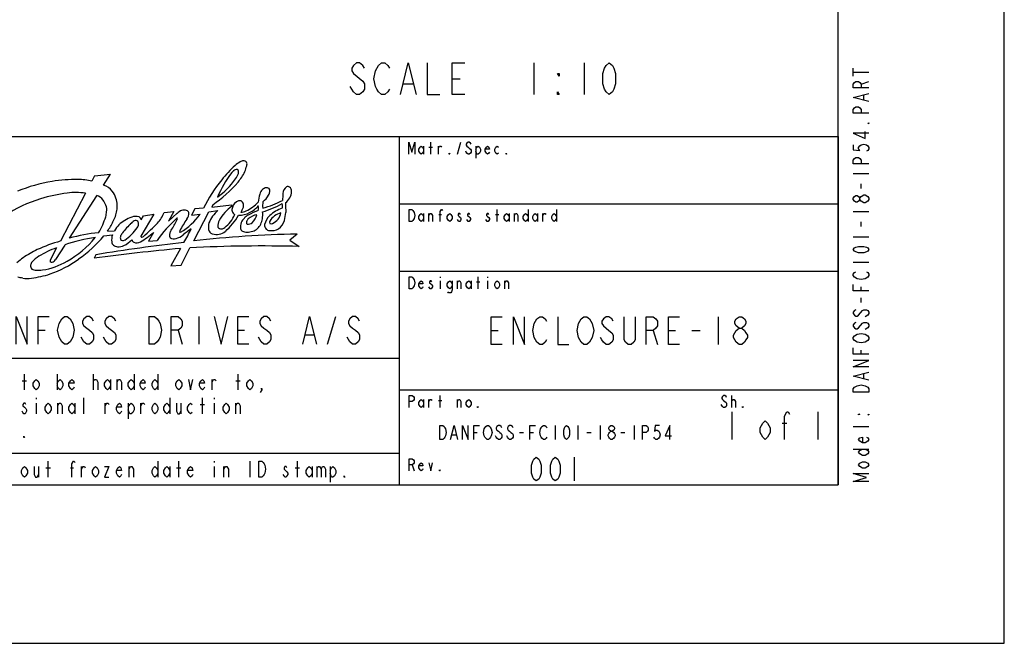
# Model space of a CAD drawing. Header units: inches. Extents: x 0 to 117, y 0 to 83.
# Tile 26 of 74: x 92 to 117, y 0 to 16. Entities that reach past the tile are written whole.
import ezdxf

# ---------------------------------------------------------------- set-up
doc = ezdxf.new("R2010")
doc.units = ezdxf.units.IN
doc.header["$LTSCALE"] = 6.431102
doc.header["$MEASUREMENT"] = 0
doc.layers.get('0').update_dxf_attribs({"linetype": 'CONTINUOUS'})

# ---------------------------------------------------------------- blocks, each defined once
blk = doc.blocks.new('SYMBOL_0_BL0', base_point=(94.026, 8.371))
at = {"color": 7, "linetype": 'CONTINUOUS'}
for p, q in [((102.481, 12.358), (102.481, 12.161)), ((102.613, 12.333), (102.702, 12.333)), ((102.658, 12.161), (102.658, 12.456)), ((102.85, 12.161), (102.85, 12.358)), ((103.322, 12.161), (103.411, 12.456)), ((103.78, 12.358), (103.78, 12.062)), ((94.29, 11.618), (94.227, 11.492)), ((94.29, 11.618), (94.693, 11.662)), ((94.521, 11.391), (94.693, 11.662)), ((94.065, 11.19), (93.443, 9.996)), ((94.344, 11.128), (93.664, 10.07)), ((96.786, 10.805), (96.704, 10.647)), ((97.007, 10.816), (96.786, 10.805)), ((97.236, 10.904), (97.212, 10.845)), ((97.212, 10.845), (97.703, 10.901)), ((97.703, 10.901), (97.709, 10.865)), ((104.311, 10.487), (104.311, 10.783)), ((105.079, 10.783), (105.079, 10.487)), ((105.788, 10.783), (105.788, 10.487)), ((95.766, 10.667), (95.449, 10.121)), ((95.454, 10.525), (95.512, 10.628)), ((95.512, 10.628), (95.766, 10.667)), ((96.028, 10.711), (96.266, 10.732)), ((96.266, 10.732), (96.132, 10.497)), ((96.132, 10.497), (96.35, 10.69)), ((96.704, 10.647), (96.923, 10.668)), ((96.763, 10.007), (97.141, 10.724)), ((97.141, 10.724), (97.361, 10.757)), ((102.481, 10.684), (102.481, 10.487)), ((102.613, 10.487), (102.613, 10.684)), ((102.864, 10.66), (102.923, 10.66)), ((104.267, 10.66), (104.356, 10.66)), ((104.606, 10.684), (104.606, 10.487)), ((104.739, 10.487), (104.739, 10.684)), ((105.315, 10.684), (105.315, 10.487)), ((105.448, 10.487), (105.448, 10.684)), ((94.529, 10.133), (94.74, 10.153)), ((94.614, 10.246), (94.794, 10.256)), ((95.759, 10.215), (95.638, 9.994)), ((99.333, 10.175), (99.149, 10.02)), ((93.346, 9.83), (93.197, 9.545)), ((93.551, 9.902), (93.324, 9.541)), ((95.638, 9.994), (95.849, 10.014)), ((96.431, 9.815), (96.189, 9.387)), ((96.448, 9.399), (96.663, 9.831)), ((99.149, 10.02), (99.388, 9.866)), ((94.329, 9.661), (94.287, 9.571)), ((96.189, 9.387), (96.448, 9.399)), ((102.894, 9.11), (102.894, 9.085)), ((103.839, 8.814), (103.839, 9.11)), ((104.075, 9.11), (104.075, 9.085)), ((102.894, 9.011), (102.894, 8.814)), ((103.322, 8.814), (103.322, 9.011)), ((103.662, 9.011), (103.662, 8.814)), ((103.794, 8.986), (103.883, 8.986)), ((104.075, 9.011), (104.075, 8.814)), ((104.503, 8.814), (104.503, 9.011)), ((96.89, 8.125), (96.89, 7.436)), ((100.094, 7.436), (100.3, 8.125)), ((92.894, 7.781), (93.066, 7.781)), ((96.373, 7.781), (96.477, 7.436)), ((97.855, 7.781), (98.027, 7.781)), ((99.543, 7.666), (99.749, 7.666)), ((102.894, 5.861), (102.894, 6.157)), ((110.153, 5.861), (110.153, 6.157)), ((102.481, 6.058), (102.481, 5.861)), ((102.613, 5.861), (102.613, 6.058)), ((102.85, 6.034), (102.938, 6.034)), ((103.322, 5.861), (103.322, 6.058)), ((102.2, 4.434), (102.244, 4.287))]:
    blk.add_line(p, q, dxfattribs=at)
for points in [[(102.111, 12.161), (102.111, 12.456), (102.185, 12.21), (102.259, 12.456), (102.259, 12.161)], [(102.481, 12.235), (102.451, 12.185), (102.421, 12.161), (102.392, 12.185), (102.362, 12.235), (102.362, 12.284), (102.392, 12.333), (102.421, 12.358), (102.451, 12.333), (102.481, 12.284)], [(102.85, 12.308), (102.879, 12.358), (102.909, 12.358), (102.923, 12.333)], [(103.662, 12.407), (103.647, 12.431), (103.617, 12.456), (103.588, 12.456), (103.558, 12.431), (103.544, 12.407), (103.544, 12.382), (103.558, 12.358), (103.588, 12.333), (103.617, 12.308), (103.647, 12.284), (103.662, 12.259), (103.662, 12.21), (103.647, 12.185), (103.617, 12.161), (103.588, 12.161), (103.558, 12.185), (103.544, 12.21), (103.529, 12.235)], [(103.78, 12.284), (103.809, 12.333), (103.839, 12.358), (103.868, 12.333), (103.898, 12.284), (103.898, 12.235), (103.868, 12.185), (103.839, 12.161), (103.809, 12.161), (103.78, 12.235)], [(104.119, 12.21), (104.105, 12.185), (104.075, 12.161), (104.045, 12.185), (104.016, 12.235), (104.016, 12.284), (104.045, 12.333), (104.075, 12.358), (104.105, 12.333), (104.119, 12.284), (104.016, 12.284)], [(104.341, 12.185), (104.311, 12.161), (104.282, 12.185), (104.252, 12.235), (104.252, 12.284), (104.282, 12.333), (104.311, 12.358), (104.341, 12.333)], [(103.13, 12.161), (103.115, 12.161), (103.115, 12.185), (103.13, 12.161)], [(104.547, 12.161), (104.533, 12.161), (104.533, 12.185), (104.547, 12.161)], [(102.126, 10.783), (102.185, 10.783), (102.215, 10.758), (102.23, 10.734), (102.244, 10.709), (102.259, 10.635), (102.244, 10.561), (102.23, 10.537), (102.215, 10.512), (102.185, 10.487), (102.126, 10.487), (102.126, 10.783)], [(102.894, 10.487), (102.894, 10.734), (102.923, 10.783), (102.938, 10.783), (102.953, 10.758)], [(102.481, 10.561), (102.451, 10.512), (102.421, 10.487), (102.392, 10.512), (102.362, 10.561), (102.362, 10.61), (102.392, 10.66), (102.421, 10.684), (102.451, 10.66), (102.481, 10.61)], [(102.613, 10.635), (102.643, 10.684), (102.672, 10.684), (102.702, 10.635), (102.702, 10.487)], [(103.189, 10.561), (103.16, 10.512), (103.13, 10.487), (103.101, 10.512), (103.071, 10.561), (103.071, 10.61), (103.101, 10.66), (103.13, 10.684), (103.16, 10.66), (103.189, 10.61), (103.189, 10.561)], [(103.396, 10.66), (103.381, 10.684), (103.352, 10.684), (103.337, 10.66), (103.337, 10.635), (103.366, 10.61), (103.396, 10.586), (103.411, 10.561), (103.411, 10.537), (103.396, 10.512), (103.381, 10.487), (103.352, 10.487), (103.337, 10.512), (103.322, 10.537)], [(103.632, 10.66), (103.617, 10.684), (103.588, 10.684), (103.573, 10.66), (103.573, 10.635), (103.603, 10.61), (103.632, 10.586), (103.647, 10.561), (103.647, 10.537), (103.632, 10.512), (103.617, 10.487), (103.588, 10.487), (103.573, 10.512), (103.558, 10.537)], [(104.105, 10.66), (104.09, 10.684), (104.06, 10.684), (104.045, 10.66), (104.045, 10.635), (104.075, 10.61), (104.105, 10.586), (104.119, 10.561), (104.119, 10.537), (104.105, 10.512), (104.09, 10.487), (104.06, 10.487), (104.045, 10.512), (104.031, 10.537)], [(104.606, 10.561), (104.577, 10.512), (104.547, 10.487), (104.518, 10.512), (104.488, 10.561), (104.488, 10.61), (104.518, 10.66), (104.547, 10.684), (104.577, 10.66), (104.606, 10.61)], [(104.739, 10.635), (104.769, 10.684), (104.798, 10.684), (104.828, 10.635), (104.828, 10.487)], [(105.079, 10.561), (105.049, 10.512), (105.02, 10.487), (104.99, 10.512), (104.961, 10.561), (104.961, 10.61), (104.99, 10.66), (105.02, 10.684), (105.049, 10.66), (105.079, 10.61)], [(105.315, 10.561), (105.286, 10.512), (105.256, 10.487), (105.227, 10.512), (105.197, 10.561), (105.197, 10.61), (105.227, 10.66), (105.256, 10.684), (105.286, 10.66), (105.315, 10.61)], [(105.448, 10.635), (105.478, 10.684), (105.507, 10.684), (105.522, 10.66)], [(105.788, 10.561), (105.758, 10.512), (105.729, 10.487), (105.699, 10.512), (105.669, 10.561), (105.669, 10.61), (105.699, 10.66), (105.729, 10.684), (105.758, 10.66), (105.788, 10.61)], [(102.126, 9.11), (102.185, 9.11), (102.215, 9.085), (102.23, 9.06), (102.244, 9.036), (102.259, 8.962), (102.244, 8.888), (102.23, 8.863), (102.215, 8.839), (102.185, 8.814), (102.126, 8.814), (102.126, 9.11)], [(102.466, 8.863), (102.451, 8.839), (102.421, 8.814), (102.392, 8.839), (102.362, 8.888), (102.362, 8.937), (102.392, 8.986), (102.421, 9.011), (102.451, 8.986), (102.466, 8.937), (102.362, 8.937)], [(102.687, 8.986), (102.672, 9.011), (102.643, 9.011), (102.628, 8.986), (102.628, 8.962), (102.658, 8.937), (102.687, 8.913), (102.702, 8.888), (102.702, 8.863), (102.687, 8.839), (102.672, 8.814), (102.643, 8.814), (102.628, 8.839), (102.613, 8.863)], [(103.189, 8.888), (103.16, 8.839), (103.13, 8.814), (103.101, 8.839), (103.071, 8.888), (103.071, 8.937), (103.101, 8.986), (103.13, 9.011), (103.16, 8.986), (103.189, 8.937)], [(103.189, 9.011), (103.189, 8.79), (103.174, 8.74), (103.16, 8.716), (103.101, 8.716), (103.086, 8.74)], [(103.322, 8.962), (103.352, 9.011), (103.381, 9.011), (103.411, 8.962), (103.411, 8.814)], [(103.662, 8.888), (103.632, 8.839), (103.603, 8.814), (103.573, 8.839), (103.544, 8.888), (103.544, 8.937), (103.573, 8.986), (103.603, 9.011), (103.632, 8.986), (103.662, 8.937)], [(104.37, 8.888), (104.341, 8.839), (104.311, 8.814), (104.282, 8.839), (104.252, 8.888), (104.252, 8.937), (104.282, 8.986), (104.311, 9.011), (104.341, 8.986), (104.37, 8.937), (104.37, 8.888)], [(104.503, 8.962), (104.533, 9.011), (104.562, 9.011), (104.592, 8.962), (104.592, 8.814)], [(92.343, 7.436), (92.343, 8.125), (92.618, 7.436), (92.618, 8.125)], [(92.894, 7.436), (92.894, 8.125), (93.169, 8.125)], [(93.721, 7.551), (93.686, 7.494), (93.617, 7.436), (93.548, 7.436), (93.48, 7.494), (93.445, 7.551), (93.411, 7.609), (93.376, 7.781), (93.411, 7.953), (93.445, 8.01), (93.48, 8.068), (93.548, 8.125), (93.617, 8.125), (93.686, 8.068), (93.721, 8.01), (93.755, 7.953), (93.79, 7.781), (93.755, 7.609), (93.721, 7.551)], [(94.272, 8.01), (94.237, 8.068), (94.169, 8.125), (94.1, 8.125), (94.031, 8.068), (93.996, 8.01), (93.996, 7.953), (94.031, 7.896), (94.1, 7.838), (94.169, 7.781), (94.237, 7.723), (94.272, 7.666), (94.272, 7.551), (94.237, 7.494), (94.169, 7.436), (94.1, 7.436), (94.031, 7.494), (93.996, 7.551), (93.962, 7.609)], [(94.823, 8.01), (94.789, 8.068), (94.72, 8.125), (94.651, 8.125), (94.582, 8.068), (94.547, 8.01), (94.547, 7.953), (94.582, 7.896), (94.651, 7.838), (94.72, 7.781), (94.789, 7.723), (94.823, 7.666), (94.823, 7.551), (94.789, 7.494), (94.72, 7.436), (94.651, 7.436), (94.582, 7.494), (94.547, 7.551), (94.513, 7.609)], [(95.65, 8.125), (95.788, 8.125), (95.856, 8.068), (95.891, 8.01), (95.925, 7.953), (95.96, 7.781), (95.925, 7.609), (95.891, 7.551), (95.856, 7.494), (95.788, 7.436), (95.65, 7.436), (95.65, 8.125)], [(96.201, 7.436), (96.201, 8.125), (96.373, 8.125), (96.442, 8.068), (96.477, 8.01), (96.477, 7.896), (96.442, 7.838), (96.373, 7.781), (96.201, 7.781)], [(97.269, 8.125), (97.441, 7.436), (97.613, 8.125)], [(98.13, 7.436), (97.855, 7.436), (97.855, 8.125), (98.13, 8.125)], [(98.681, 8.01), (98.647, 8.068), (98.578, 8.125), (98.509, 8.125), (98.44, 8.068), (98.406, 8.01), (98.406, 7.953), (98.44, 7.896), (98.509, 7.838), (98.578, 7.781), (98.647, 7.723), (98.681, 7.666), (98.681, 7.551), (98.647, 7.494), (98.578, 7.436), (98.509, 7.436), (98.44, 7.494), (98.406, 7.551), (98.371, 7.609)], [(99.474, 7.436), (99.646, 8.125), (99.818, 7.436)], [(100.886, 8.01), (100.852, 8.068), (100.783, 8.125), (100.714, 8.125), (100.645, 8.068), (100.61, 8.01), (100.61, 7.953), (100.645, 7.896), (100.714, 7.838), (100.783, 7.781), (100.852, 7.723), (100.886, 7.666), (100.886, 7.551), (100.852, 7.494), (100.783, 7.436), (100.714, 7.436), (100.645, 7.494), (100.61, 7.551), (100.576, 7.609)], [(102.126, 5.861), (102.126, 6.157), (102.2, 6.157), (102.23, 6.132), (102.244, 6.108), (102.244, 6.058), (102.23, 6.034), (102.2, 6.009), (102.126, 6.009)], [(110.02, 6.108), (110.005, 6.132), (109.976, 6.157), (109.946, 6.157), (109.917, 6.132), (109.902, 6.108), (109.902, 6.083), (109.917, 6.058), (109.946, 6.034), (109.976, 6.009), (110.005, 5.985), (110.02, 5.96), (110.02, 5.911), (110.005, 5.886), (109.976, 5.861), (109.946, 5.861), (109.917, 5.886), (109.902, 5.911), (109.887, 5.935)], [(102.481, 5.935), (102.451, 5.886), (102.421, 5.861), (102.392, 5.886), (102.362, 5.935), (102.362, 5.985), (102.392, 6.034), (102.421, 6.058), (102.451, 6.034), (102.481, 5.985)], [(102.613, 6.009), (102.643, 6.058), (102.672, 6.058), (102.687, 6.034)], [(103.322, 6.009), (103.352, 6.058), (103.381, 6.058), (103.411, 6.009), (103.411, 5.861)], [(103.662, 5.935), (103.632, 5.886), (103.603, 5.861), (103.573, 5.886), (103.544, 5.935), (103.544, 5.985), (103.573, 6.034), (103.603, 6.058), (103.632, 6.034), (103.662, 5.985), (103.662, 5.935)], [(103.839, 5.861), (103.824, 5.861), (103.824, 5.886), (103.839, 5.861)], [(110.153, 6.009), (110.153, 6.034), (110.182, 6.058), (110.197, 6.058), (110.212, 6.058), (110.241, 6.009), (110.241, 5.861)], [(110.433, 5.861), (110.418, 5.861), (110.418, 5.886), (110.433, 5.861)], [(102.126, 4.287), (102.126, 4.582), (102.2, 4.582), (102.23, 4.557), (102.244, 4.533), (102.244, 4.484), (102.23, 4.459), (102.2, 4.434), (102.126, 4.434)], [(102.466, 4.336), (102.451, 4.311), (102.421, 4.287), (102.392, 4.311), (102.362, 4.36), (102.362, 4.41), (102.392, 4.459), (102.421, 4.484), (102.451, 4.459), (102.466, 4.41), (102.362, 4.41)], [(102.613, 4.484), (102.658, 4.287), (102.702, 4.484)], [(102.894, 4.287), (102.879, 4.287), (102.879, 4.311), (102.894, 4.287)]]:
    blk.add_lwpolyline(points, dxfattribs=at)
for centre, radius, start, end in [((100.003, 9.487), 3.258, 132.7678, 141.3405), ((97.844, 11.63), 0.148, 90.658, 126.7544), ((98.896, 10.513), 1.757, 123.9219, 128.9859), ((97.835, 11.734), 0.045, 7.1206, 79.5655), ((98.017, 11.788), 0.209, 94.9156, 118.9133), ((98.006, 11.909), 0.0875, 37.9594, 94.4524), ((95.97, 12.505), 2.205, 339.3288, 343.2604), ((97.964, 11.907), 0.124, 342.3871, 26.7521), ((93.859, 7.397), 4.134, 89.6723, 98.6437), ((93.912, 10.236), 1.294, 75.9095, 91.2841), ((100.117, 9.32), 3.452, 140.352, 154.3042), ((99.836, 10.049), 2.695, 142.1212, 157.2787), ((96.244, 12.633), 1.899, 305.6229, 325.1023), ((97.919, 11.535), 0.269, 127.2624, 141.2908), ((97.369, 11.873), 0.542, 322.9953, 339.5719), ((96.554, 12.486), 1.663, 322.0822, 332.8248), ((97.592, 11.725), 0.288, 351.6519, 2.8594), ((94.096, 6.747), 4.814, 100.269, 110.9049), ((94.416, 11.018), 0.387, 35.2548, 74.2653), ((95.32, 13.693), 3.384, 304.4938, 318.8006), ((98.643, 11.11), 0.242, 134.0948, 166.5724), ((98.595, 11.143), 0.185, 99.1749, 130.5996), ((98.567, 11.183), 0.143, 62.9892, 90.4831), ((98.566, 11.251), 0.0886, 344.5972, 42.6678), ((99.194, 11.171), 0.213, 124.9919, 177.6651), ((99.106, 11.293), 0.0629, 49.6305, 122.6069), ((99.072, 11.241), 0.125, 356.4431, 53.1022), ((93.799, 8.143), 3.026, 106.2482, 124.9594), ((94.151, 7.15), 4.079, 97.5279, 107.086), ((93.826, 9.358), 1.848, 82.557, 96.5165), ((94.292, 10.878), 0.256, 33.2943, 78.3487), ((94.345, 10.922), 0.502, 16.8293, 39.5295), ((94.156, 10.853), 0.703, 3.8765, 17.7765), ((99.366, 10.859), 1.007, 162.2455, 173.7012), ((98.159, 11.397), 0.53, 307.7549, 331.2624), ((98.47, 11.24), 0.182, 327.7373, 356.0266), ((154.405, 6.421), 55.627, 175.0921, 175.2663), ((98.823, 11.254), 0.374, 305.8525, 356.7917), ((94.08, 10.699), 0.532, 21.1926, 36.8022), ((94.301, 10.778), 0.298, 350.2925, 22.4237), ((94.46, 10.855), 0.4, 346.0715, 6.5596), ((98.307, 10.025), 1.032, 125.4276, 151.6769), ((97.851, 10.779), 0.14, 156.7269, 195.7096), ((97.956, 10.774), 0.241, 109.1468, 165.4571), ((97.9, 10.875), 0.128, 71.1581, 100.6058), ((96.817, 11.347), 1.286, 330.6961, 336.9361), ((97.877, 10.892), 0.123, 12.3213, 58.1903), ((97.796, 10.875), 0.206, 351.2783, 12.3026), ((97.606, 11.685), 1.043, 296.0537, 316.7157), ((97.893, 11.256), 0.605, 295.5, 321.7071), ((97.608, 10.827), 0.762, 355.119, 4.1234), ((97.657, 13.36), 2.759, 287.231, 298.306), ((99.047, 10.885), 0.571, 170.6701, 186.7315), ((97.943, 12.885), 2.135, 284.5602, 298.6483), ((99.265, 9.945), 0.921, 109.0514, 131.6471), ((98.358, 10.878), 0.61, 354.1192, 4.9525), ((109.266, 11.362), 10.232, 182.2989, 183.6689), ((92.987, 11.074), 1.653, 328.3996, 343.4453), ((94.121, 10.749), 0.473, 342.0738, 358.0349), ((94.108, 10.86), 0.747, 329.446, 352.1988), ((95.547, 9.732), 0.925, 110.7613, 122.5228), ((95.313, 10.335), 0.279, 71.0618, 109.7041), ((95.332, 10.495), 0.126, 13.7563, 55.4345), ((98.564, 8.085), 3.331, 131.8597, 144.6002), ((94.919, 11.222), 1.221, 320.4273, 335.2716), ((95.685, 10.842), 0.733, 330.8763, 337.1022), ((96.35, 10.559), 0.0111, 349.5391, 143.4383), ((96.649, 10.37), 0.437, 115.8967, 133.0831), ((98.521, 9.192), 2.357, 144.9122, 153.2256), ((95.513, 11.709), 1.753, 301.7644, 323.5624), ((96.522, 10.51), 0.261, 75.8227, 104.1022), ((96.562, 10.692), 0.0756, 12.1063, 71.7042), ((96.411, 10.682), 0.227, 323.3284, 6.5266), ((97.856, 10.166), 0.771, 130.0378, 158.1695), ((97.058, 10.954), 0.781, 307.3705, 337.8449), ((96.448, 11.486), 1.662, 311.4563, 329.414), ((97.841, 10.773), 0.128, 194.1209, 242.2077), ((97.88, 11.207), 0.567, 269.7813, 298.8176), ((97.929, 11.033), 0.315, 271.5609, 295.3447), ((98.309, 10.285), 0.407, 134.994, 154.5471), ((98.373, 10.207), 0.508, 119.8156, 133.818), ((98.327, 10.367), 0.28, 138.0551, 151.6294), ((98.414, 10.2), 0.461, 99.8011, 129.8057), ((98.98, 9.112), 1.76, 110.3813, 119.2462), ((97.827, 10.82), 0.534, 317.0284, 341.921), ((97.879, 10.657), 0.601, 336.6165, 349.9772), ((97.673, 10.653), 0.805, 352.774, 5.097), ((99.013, 10.275), 0.509, 135.1588, 164.3038), ((99.044, 10.253), 0.46, 104.0818, 148.1292), ((98.555, 10.784), 0.387, 296.1519, 347.4207), ((96.762, 10.982), 2.309, 348.3187, 353.1645), ((93.678, 10.954), 1.173, 322.8883, 336.1753), ((95.309, 9.996), 0.577, 116.7652, 153.2644), ((96.9, 8.736), 2.407, 134.8984, 142.4077), ((94.321, 11.053), 1.261, 304.9795, 325.0754), ((95.404, 10.26), 0.271, 117.5581, 138.2731), ((95.318, 10.427), 0.0838, 49.7283, 117.7489), ((95.236, 10.425), 0.151, 321.7198, 356.6653), ((95.288, 10.435), 0.1, 348.9845, 33.7448), ((91.044, 15.196), 6.766, 311.3175, 315.3869), ((92.412, 12.561), 4.43, 328.373, 332.0643), ((97.708, 8.742), 1.859, 122.8842, 130.5632), ((91.203, 13.055), 6.147, 329.8556, 333.3996), ((97.545, 10.34), 0.42, 164.3348, 187.5497), ((97.663, 10.373), 0.3, 151.9676, 184.5137), ((97.44, 10.387), 0.0849, 206.3676, 279.0038), ((97.42, 10.511), 0.21, 279.2176, 302.2125), ((98.469, 10.323), 0.545, 165.3821, 181.4073), ((98.049, 10.355), 0.133, 199.8242, 235.8577), ((98.145, 10.466), 0.0725, 151.895, 218.2268), ((98.113, 10.588), 0.168, 261.2556, 308.6307), ((98.122, 10.571), 0.344, 288.181, 333.6632), ((98.69, 10.41), 0.166, 179.0776, 222.1801), ((98.656, 10.386), 0.126, 224.3761, 263.887), ((98.69, 10.657), 0.398, 263.2207, 297.6178), ((98.699, 10.472), 0.0515, 151.705, 219.1417), ((98.695, 10.519), 0.0874, 245.4748, 290.3227), ((98.612, 10.648), 0.433, 307.3775, 341.9687), ((94.687, 6.853), 3.254, 96.5512, 110.4262), ((92.436, 11.617), 2.42, 299.0607, 320.7547), ((94.933, 5.353), 4.885, 96.3269, 105.0541), ((92.266, 11.972), 2.916, 303.9897, 320.8988), ((95.07, 10.034), 0.351, 160.2703, 188.3427), ((95.047, 10.082), 0.113, 155.7866, 202.5891), ((95.68, 9.698), 0.853, 143.5682, 149.6568), ((94.113, 12.102), 2.504, 302.0135, 311.0902), ((95.463, 10.113), 0.016, 148.3251, 305.2558), ((95.431, 10.272), 0.177, 283.2172, 296.8425), ((96.309, 10.153), 0.151, 146.0293, 207.1224), ((96.27, 10.237), 0.18, 238.0813, 286.7351), ((96.211, 10.506), 0.455, 284.1157, 309.3254), ((96.475, 10.226), 0.064, 154.315, 175.4777), ((96.427, 10.233), 0.0166, 187.9635, 300.3884), ((99.944, -19.048), 29.229, 91.1993, 96.2481), ((97.275, 10.317), 0.149, 192.6025, 250.2667), ((97.33, 10.608), 0.444, 256.2327, 278.597), ((97.344, 10.476), 0.311, 279.5463, 310.7974), ((98.096, 10.553), 0.331, 248.5205, 268.1048), ((98.043, 10.975), 0.754, 273.147, 284.2883), ((94.473, 6.267), 3.869, 105.4423, 114.4982), ((94.012, 7.874), 2.066, 108.7932, 122.2671), ((100.457, -34.987), 44.983, 95.135, 97.8833), ((102.884, -43.293), 53.64, 96.8162, 99.1781), ((94.846, 9.989), 0.123, 182.896, 229.2625), ((94.862, 10.007), 0.147, 228.8442, 270.3015), ((94.893, 10.186), 0.327, 264.8399, 293.9303), ((95.008, 10.113), 0.0992, 228.1668, 290.8428), ((94.65, 10.578), 0.787, 298.5029, 316.302), ((95.398, 10.122), 0.199, 205.9328, 229.7491), ((95.345, 10.136), 0.183, 245.4976, 301.1141), ((98.466, -24.965), 34.843, 88.4836, 92.9661), ((93.581, 8.112), 1.818, 125.7721, 132.0199), ((94.688, 6.215), 4.01, 116.9913, 122.7647), ((93.211, 9.086), 0.614, 119.4418, 139.4977), ((92.832, 9.386), 0.13, 174.8768, 219.8705), ((92.898, 9.359), 0.199, 140.832, 168.7484), ((92.776, 10.874), 1.608, 277.9406, 301.3267), ((93.325, 9.491), 0.139, 157.061, 179.6025), ((93.232, 9.549), 0.074, 230.799, 278.3848), ((92.302, 11.735), 2.703, 289.2016, 306.044), ((93.212, 9.599), 0.127, 284.229, 332.692), ((92.094, 7.153), 1.968, 77.883, 81.5372), ((92.607, 9.915), 0.844, 263.2374, 277.9415), ((92.412, 11.594), 2.535, 277.0548, 287.8919), ((92.834, 9.478), 0.202, 239.8878, 272.2877), ((92.866, 10.623), 1.347, 268.9529, 275.6416)]:
    blk.add_arc(centre, radius, start, end, dxfattribs=at)

msp = doc.modelspace()

# ---------------------------------------------------------------- linework, layer by layer
at = {"color": 7, "linetype": 'CONTINUOUS'}
for p, q in [((116.9291, 0), (116.9291, 82.6772)), ((112.7953, 3.937), (112.7953, 78.7402)), ((105.2253, 14.4274), (105.2253, 13.6461)), ((106.4753, 14.4274), (106.4753, 13.6461)), ((113.1687, 14.1014), (113.1687, 14.2983)), ((103.1941, 14.0368), (103.3894, 14.0368)), ((113.1687, 14.1999), (113.5624, 14.1999)), ((101.9831, 13.9065), (102.2175, 13.9065)), ((113.3655, 13.9046), (113.5624, 13.9636)), ((113.4312, 13.5109), (113.4312, 13.629)), ((77.3622, 12.5984), (112.7953, 12.5984)), ((101.8701, 12.5984), (101.8701, 3.937)), ((112.7953, 12.5984), (112.7953, 3.937)), ((113.1687, 11.6802), (113.5624, 11.6802)), ((113.3655, 11.3062), (113.3655, 11.4243)), ((113.5624, 11.0306), (113.5296, 10.9912)), ((101.8701, 10.9252), (112.7953, 10.9252)), ((113.1687, 10.7353), (113.5624, 10.7353)), ((113.3655, 10.3613), (113.3655, 10.4794)), ((113.1687, 10.1054), (113.5624, 10.1054)), ((113.1687, 9.4755), (113.5624, 9.4755)), ((101.8701, 9.252), (112.7953, 9.252)), ((113.3655, 8.7668), (113.3655, 8.8652)), ((113.3655, 8.4715), (113.3655, 8.5896)), ((109.813, 8.1201), (109.813, 7.4311)), ((113.5296, 8.1566), (113.464, 8.1172)), ((113.5296, 7.8416), (113.464, 7.8022)), ((104.1634, 7.7756), (104.3356, 7.7756)), ((108.1939, 7.7756), (108.2972, 7.4311)), ((108.5728, 7.7756), (108.7451, 7.7756)), ((109.1585, 7.7756), (109.3652, 7.7756)), ((113.3655, 7.192), (113.3655, 7.2904)), ((77.3622, 7.0866), (101.8701, 7.0866)), ((92.5492, 6.2992), (92.5492, 6.6929)), ((93.3612, 6.6929), (93.3612, 6.2992)), ((94.2655, 6.2992), (94.2655, 6.6929)), ((95.2805, 6.6929), (95.2805, 6.2992)), ((95.8711, 6.6929), (95.8711, 6.2992)), ((97.8642, 6.2992), (97.8642, 6.6929)), ((113.4312, 6.5818), (113.4312, 6.6999)), ((92.4938, 6.5289), (92.6046, 6.5289)), ((94.69, 6.5617), (94.69, 6.2992)), ((94.8561, 6.2992), (94.8561, 6.5617)), ((97.2183, 6.2992), (97.2183, 6.5617)), ((97.8088, 6.5289), (97.9195, 6.5289)), ((101.8701, 6.2992), (112.7953, 6.2992)), ((92.8445, 6.1024), (92.8445, 6.0696)), ((92.8445, 5.9711), (92.8445, 5.7087)), ((93.3797, 5.7087), (93.3797, 5.9711)), ((93.8041, 5.9711), (93.8041, 5.7087)), ((94.0256, 5.7087), (94.0256, 6.1024)), ((94.5608, 5.7087), (94.5608, 5.9711)), ((95.1329, 5.9711), (95.1329, 5.5774)), ((95.4466, 5.7087), (95.4466, 5.9711)), ((96.1663, 6.1024), (96.1663, 5.7087)), ((96.4432, 5.9711), (96.4432, 5.7087)), ((96.923, 5.9383), (97.0337, 5.9383)), ((96.9783, 5.7087), (96.9783, 6.1024)), ((97.2736, 6.1024), (97.2736, 6.0696)), ((97.2736, 5.9711), (97.2736, 5.7087)), ((97.8088, 5.7087), (97.8088, 5.9711)), ((110.1526, 5.7579), (110.1526, 5.0689)), ((112.2884, 5.7579), (112.2884, 5.0689)), ((105.7579, 5.4189), (105.7579, 5.0689)), ((106.3179, 5.4189), (106.3179, 5.0689)), ((106.8779, 5.4189), (106.8779, 5.0689)), ((107.7179, 5.4189), (107.7179, 5.0689)), ((111.4013, 5.4708), (111.5219, 5.4708)), ((103.1854, 5.1856), (103.2904, 5.1856)), ((103.7279, 5.2439), (103.8154, 5.2439)), ((104.8654, 5.2439), (104.9704, 5.2439)), ((105.1279, 5.2439), (105.2154, 5.2439)), ((106.5454, 5.2439), (106.6504, 5.2439)), ((107.3854, 5.2439), (107.4904, 5.2439)), ((113.5624, 5.381), (113.1687, 5.381)), ((77.3622, 4.7244), (101.8701, 4.7244)), ((113.1687, 4.8298), (113.5624, 4.8298)), ((93.1398, 4.1339), (93.1398, 4.5276)), ((95.8711, 4.5276), (95.8711, 4.1339)), ((96.3878, 4.1339), (96.3878, 4.5276)), ((97.2736, 4.5276), (97.2736, 4.4948)), ((98.1594, 4.5276), (98.1594, 4.1339)), ((99.3405, 4.1339), (99.3405, 4.5276)), ((106.2303, 4.626), (106.2303, 4.0354)), ((92.8999, 4.3963), (92.8999, 4.1339)), ((93.0844, 4.3635), (93.1951, 4.3635)), ((93.6934, 4.3635), (93.7672, 4.3635)), ((93.9702, 4.1339), (93.9702, 4.3963)), ((95.1513, 4.1339), (95.1513, 4.3963)), ((96.1663, 4.3963), (96.1663, 4.1339)), ((96.3324, 4.3635), (96.4432, 4.3635)), ((97.2736, 4.3963), (97.2736, 4.1339)), ((97.5135, 4.1339), (97.5135, 4.3963)), ((99.2852, 4.3635), (99.3959, 4.3635)), ((99.7096, 4.3963), (99.7096, 4.1339)), ((99.8204, 4.3963), (99.8204, 4.1339)), ((100.1526, 4.3963), (100.1526, 4.0026)), ((4.1339, 3.937), (112.7953, 3.937)), ((77.3622, 3.937), (112.7953, 3.937)), ((0, 0), (116.9291, 0))]:
    msp.add_line(p, q, dxfattribs=at)
for points in [[(101.0066, 14.2972), (100.9675, 14.3623), (100.8894, 14.4274), (100.8113, 14.4274), (100.7331, 14.3623), (100.6941, 14.2972), (100.6941, 14.2321), (100.7331, 14.167), (100.9675, 13.9716)], [(101.6316, 13.7763), (101.5925, 13.7112), (101.5144, 13.6461), (101.4363, 13.6461), (101.3581, 13.7112), (101.3191, 13.7763), (101.28, 13.8414), (101.241, 14.0368), (101.28, 14.2321), (101.3581, 14.3623)], [(101.3581, 14.3623), (101.4363, 14.4274), (101.5144, 14.4274), (101.5925, 14.3623), (101.6316, 14.2972)], [(101.905, 13.6461), (102.1003, 14.4274), (102.2956, 13.6461)], [(102.5691, 14.4274), (102.5691, 13.6461), (102.8816, 13.6461)], [(103.5066, 13.6461), (103.1941, 13.6461), (103.1941, 14.4274), (103.5066, 14.4274)], [(107.1003, 13.6461), (107.0222, 13.7112), (106.9831, 13.7763), (106.9441, 13.9065), (106.9441, 14.167), (106.9831, 14.2972), (107.0222, 14.3623), (107.1003, 14.4274), (107.1785, 14.3623), (107.2175, 14.2972), (107.2566, 14.167), (107.2566, 13.9065), (107.2175, 13.7763), (107.1785, 13.7112), (107.1003, 13.6461)], [(100.9675, 13.9716), (101.0066, 13.9065), (101.0066, 13.7763), (100.9675, 13.7112), (100.8894, 13.6461), (100.8113, 13.6461), (100.7331, 13.7112), (100.6941, 13.7763), (100.655, 13.8414)], [(105.8503, 14.167), (105.8503, 14.1019), (105.8113, 14.167), (105.8503, 14.167)], [(113.5624, 13.8062), (113.1687, 13.8062), (113.1687, 13.9046), (113.2015, 13.944), (113.2343, 13.9636), (113.2999, 13.9636), (113.3327, 13.944), (113.3655, 13.9046), (113.3655, 13.8062)], [(105.8503, 13.6461), (105.8113, 13.6461), (105.8113, 13.7112), (105.8503, 13.6461)], [(113.5624, 13.4715), (113.1687, 13.5699), (113.5624, 13.6684)], [(113.5624, 13.1762), (113.1687, 13.1762), (113.1687, 13.2747), (113.2015, 13.314), (113.2343, 13.3337), (113.2999, 13.3337), (113.3327, 13.314), (113.3655, 13.2747), (113.3655, 13.1762)], [(113.5624, 12.94), (113.5624, 12.9203), (113.5296, 12.9203), (113.5624, 12.94)], [(113.5624, 12.6841), (113.1687, 12.6841), (113.464, 12.5463), (113.464, 12.7235)], [(113.1687, 12.3888), (113.1687, 12.2707), (113.3327, 12.251), (113.2999, 12.2904), (113.2999, 12.3298), (113.3327, 12.3692), (113.3655, 12.3888), (113.4312, 12.4085), (113.4968, 12.3888), (113.5296, 12.3692), (113.5624, 12.3298), (113.5624, 12.2904), (113.5296, 12.251), (113.4968, 12.2314)], [(113.5624, 11.9164), (113.1687, 11.9164), (113.1687, 12.0148), (113.2015, 12.0542), (113.2343, 12.0739), (113.2999, 12.0739), (113.3327, 12.0542), (113.3655, 12.0148), (113.3655, 11.9164)], [(113.3327, 11.0306), (113.2999, 10.9912), (113.2671, 10.9715), (113.2343, 10.9715), (113.2015, 10.9912), (113.1687, 11.0306), (113.1687, 11.0699), (113.2015, 11.1093), (113.2343, 11.129), (113.2671, 11.129), (113.2999, 11.1093), (113.3327, 11.0699)], [(113.4312, 10.9518), (113.3655, 10.9912), (113.3327, 11.0306), (113.3327, 11.0699), (113.3655, 11.1093)], [(113.3655, 11.1093), (113.4312, 11.1487), (113.464, 11.1487)], [(113.464, 11.1487), (113.5296, 11.1093), (113.5624, 11.0699), (113.5624, 11.0306)], [(113.5296, 10.9912), (113.464, 10.9518), (113.4312, 10.9518)], [(113.5624, 9.7904), (113.5296, 9.751), (113.4968, 9.7314), (113.4312, 9.7117), (113.2999, 9.7117), (113.2343, 9.7314), (113.2015, 9.751), (113.1687, 9.7904), (113.2015, 9.8298), (113.2343, 9.8495), (113.2999, 9.8692), (113.4312, 9.8692), (113.4968, 9.8495), (113.5296, 9.8298), (113.5624, 9.7904)], [(113.2671, 9.0621), (113.2015, 9.1014), (113.1687, 9.1408), (113.1687, 9.1802), (113.2015, 9.2195), (113.2343, 9.2392)], [(113.5296, 9.1014), (113.464, 9.0621), (113.3655, 9.0424), (113.2671, 9.0621)], [(113.4968, 9.2392), (113.5296, 9.2195), (113.5624, 9.1802), (113.5624, 9.1408), (113.5296, 9.1014)], [(113.5624, 8.7668), (113.1687, 8.7668), (113.1687, 8.9243)], [(104.439, 7.4311), (104.1634, 7.4311), (104.1634, 8.1201), (104.439, 8.1201)], [(104.7146, 7.4311), (104.7146, 8.1201), (104.9902, 7.4311), (104.9902, 8.1201)], [(105.5413, 7.5459), (105.5069, 7.4885), (105.438, 7.4311), (105.3691, 7.4311), (105.3002, 7.4885), (105.2658, 7.5459), (105.2313, 7.6033), (105.1969, 7.7756), (105.2313, 7.9478), (105.2658, 8.0052), (105.3002, 8.0627), (105.3691, 8.1201), (105.438, 8.1201), (105.5069, 8.0627), (105.5413, 8.0052)], [(105.8169, 8.1201), (105.8169, 7.4311), (106.0925, 7.4311)], [(106.6437, 7.5459), (106.6093, 7.4885), (106.5404, 7.4311), (106.4715, 7.4311), (106.4026, 7.4885), (106.3681, 7.5459), (106.3337, 7.6033), (106.2992, 7.7756), (106.3337, 7.9478), (106.3681, 8.0052), (106.4026, 8.0627), (106.4715, 8.1201), (106.5404, 8.1201), (106.6093, 8.0627), (106.6437, 8.0052), (106.6782, 7.9478), (106.7126, 7.7756), (106.6782, 7.6033), (106.6437, 7.5459)], [(107.1949, 8.0052), (107.1604, 8.0627), (107.0915, 8.1201), (107.0226, 8.1201), (106.9537, 8.0627), (106.9193, 8.0052), (106.9193, 7.9478), (106.9537, 7.8904), (107.0226, 7.833), (107.0915, 7.7756), (107.1604, 7.7182), (107.1949, 7.6608), (107.1949, 7.5459), (107.1604, 7.4885), (107.0915, 7.4311), (107.0226, 7.4311), (106.9537, 7.4885), (106.9193, 7.5459), (106.8848, 7.6033)], [(107.7461, 8.1201), (107.7461, 7.5459), (107.7116, 7.4885), (107.6427, 7.4311), (107.5738, 7.4311), (107.5049, 7.4885), (107.4705, 7.5459), (107.4705, 8.1201)], [(108.0217, 7.4311), (108.0217, 8.1201), (108.1939, 8.1201), (108.2628, 8.0627), (108.2972, 8.0052), (108.2972, 7.8904), (108.2628, 7.833), (108.1939, 7.7756), (108.0217, 7.7756)], [(108.8484, 7.4311), (108.5728, 7.4311), (108.5728, 8.1201), (108.8484, 8.1201)], [(110.3297, 7.833), (110.2608, 7.8904), (110.2264, 7.9478), (110.2264, 8.0052), (110.2608, 8.0627), (110.3297, 8.1201), (110.3986, 8.1201), (110.4675, 8.0627), (110.502, 8.0052), (110.502, 7.9478), (110.4675, 7.8904), (110.3986, 7.833)], [(113.2343, 8.2943), (113.2015, 8.2747), (113.1687, 8.2353), (113.1687, 8.1959), (113.2015, 8.1566), (113.2343, 8.1369), (113.2671, 8.1369), (113.2999, 8.1566)], [(113.2999, 8.1566), (113.3983, 8.2747), (113.4312, 8.2943), (113.4968, 8.2943), (113.5296, 8.2747), (113.5624, 8.2353), (113.5624, 8.1959), (113.5296, 8.1566)], [(113.2343, 7.9794), (113.2015, 7.9597), (113.1687, 7.9203), (113.1687, 7.881), (113.2015, 7.8416), (113.2343, 7.8219), (113.2671, 7.8219), (113.2999, 7.8416)], [(113.2999, 7.8416), (113.3983, 7.9597), (113.4312, 7.9794), (113.4968, 7.9794), (113.5296, 7.9597), (113.5624, 7.9203), (113.5624, 7.881), (113.5296, 7.8416)], [(110.3297, 7.4311), (110.2608, 7.4885), (110.2264, 7.5459), (110.1919, 7.6033), (110.1919, 7.6608), (110.2264, 7.7182), (110.2608, 7.7756), (110.3297, 7.833), (110.3986, 7.833), (110.4675, 7.7756), (110.502, 7.7182), (110.5364, 7.6608), (110.5364, 7.6033), (110.502, 7.5459), (110.4675, 7.4885), (110.3986, 7.4311), (110.3297, 7.4311)], [(113.2671, 7.4873), (113.2015, 7.5266), (113.1687, 7.566), (113.1687, 7.6054), (113.2015, 7.6447)], [(113.2015, 7.6447), (113.2671, 7.6841), (113.3655, 7.7038), (113.464, 7.6841), (113.5296, 7.6447)], [(113.5296, 7.6447), (113.5624, 7.6054), (113.5624, 7.566), (113.5296, 7.5266)], [(113.5624, 7.192), (113.1687, 7.192), (113.1687, 7.3495)], [(113.5296, 7.5266), (113.464, 7.4873), (113.3655, 7.4676), (113.2671, 7.4873)], [(113.5624, 6.877), (113.1687, 6.877), (113.5624, 7.0345), (113.1687, 7.0345)], [(113.5624, 6.5424), (113.1687, 6.6408), (113.5624, 6.7392)], [(92.9183, 6.3976), (92.8814, 6.332), (92.8445, 6.2992), (92.8076, 6.332), (92.7707, 6.3976), (92.7707, 6.4633), (92.8076, 6.5289), (92.8445, 6.5617), (92.8814, 6.5289), (92.9183, 6.4633), (92.9183, 6.3976)], [(93.3612, 6.4633), (93.3981, 6.5289), (93.435, 6.5617), (93.4719, 6.5289), (93.5089, 6.4633), (93.5089, 6.3976), (93.4719, 6.332), (93.435, 6.2992), (93.3981, 6.332), (93.3612, 6.3976)], [(93.7857, 6.3648), (93.7672, 6.332), (93.7303, 6.2992), (93.6934, 6.332), (93.6565, 6.3976), (93.6565, 6.4633), (93.6934, 6.5289), (93.7303, 6.5617), (93.7672, 6.5289), (93.7857, 6.4633), (93.6565, 6.4633)], [(94.2655, 6.4961), (94.2655, 6.5289), (94.3024, 6.5617), (94.3209, 6.5617), (94.3393, 6.5617), (94.3762, 6.4961), (94.3762, 6.2992)], [(94.69, 6.3976), (94.653, 6.332), (94.6161, 6.2992), (94.5792, 6.332), (94.5423, 6.3976), (94.5423, 6.4633), (94.5792, 6.5289), (94.6161, 6.5617), (94.653, 6.5289), (94.69, 6.4633)], [(94.8561, 6.4961), (94.893, 6.5617), (94.9299, 6.5617), (94.9668, 6.4961), (94.9668, 6.2992)], [(95.2805, 6.3976), (95.2436, 6.332), (95.2067, 6.2992), (95.1698, 6.332), (95.1329, 6.3976), (95.1329, 6.4633), (95.1698, 6.5289), (95.2067, 6.5617), (95.2436, 6.5289), (95.2805, 6.4633)], [(95.5573, 6.3648), (95.5389, 6.332), (95.502, 6.2992), (95.4651, 6.332), (95.4281, 6.3976), (95.4281, 6.4633), (95.4651, 6.5289), (95.502, 6.5617), (95.5389, 6.5289), (95.5573, 6.4633), (95.4281, 6.4633)], [(95.8711, 6.3976), (95.8342, 6.332), (95.7972, 6.2992), (95.7603, 6.332), (95.7234, 6.3976), (95.7234, 6.4633), (95.7603, 6.5289), (95.7972, 6.5617), (95.8342, 6.5289), (95.8711, 6.4633)], [(96.4616, 6.3976), (96.4247, 6.332), (96.3878, 6.2992), (96.3509, 6.332), (96.314, 6.3976), (96.314, 6.4633), (96.3509, 6.5289), (96.3878, 6.5617), (96.4247, 6.5289), (96.4616, 6.4633), (96.4616, 6.3976)], [(96.6277, 6.5617), (96.6831, 6.2992), (96.7384, 6.5617)], [(97.0337, 6.3648), (97.0153, 6.332), (96.9783, 6.2992), (96.9414, 6.332), (96.9045, 6.3976), (96.9045, 6.4633), (96.9414, 6.5289), (96.9783, 6.5617), (97.0153, 6.5289), (97.0337, 6.4633), (96.9045, 6.4633)], [(97.2183, 6.4961), (97.2552, 6.5617), (97.2921, 6.5617), (97.3105, 6.5289)], [(98.2333, 6.3976), (98.1964, 6.332), (98.1594, 6.2992), (98.1225, 6.332), (98.0856, 6.3976), (98.0856, 6.4633), (98.1225, 6.5289), (98.1594, 6.5617), (98.1964, 6.5289), (98.2333, 6.4633), (98.2333, 6.3976)], [(113.464, 6.4046), (113.5296, 6.3652), (113.5624, 6.3258), (113.5624, 6.2471), (113.1687, 6.2471)], [(113.2015, 6.3652), (113.2671, 6.4046), (113.3655, 6.4243), (113.464, 6.4046)], [(98.4547, 6.2992), (98.4363, 6.332), (98.4547, 6.332), (98.4547, 6.2992), (98.4178, 6.2336)], [(113.1687, 6.2471), (113.1687, 6.3258), (113.2015, 6.3652)], [(92.5861, 5.9383), (92.5677, 5.9711), (92.5308, 5.9711), (92.5123, 5.9383), (92.5123, 5.9055), (92.5492, 5.8727), (92.5861, 5.8399), (92.6046, 5.8071), (92.6046, 5.7743), (92.5861, 5.7415), (92.5677, 5.7087), (92.5308, 5.7087), (92.5123, 5.7415), (92.4938, 5.7743)], [(93.2136, 5.8071), (93.1767, 5.7415), (93.1398, 5.7087), (93.1029, 5.7415), (93.0659, 5.8071), (93.0659, 5.8727), (93.1029, 5.9383), (93.1398, 5.9711), (93.1767, 5.9383), (93.2136, 5.8727), (93.2136, 5.8071)], [(93.3797, 5.9055), (93.4166, 5.9711), (93.4535, 5.9711), (93.4904, 5.9055), (93.4904, 5.7087)], [(93.8041, 5.8071), (93.7672, 5.7415), (93.7303, 5.7087), (93.6934, 5.7415), (93.6565, 5.8071), (93.6565, 5.8727), (93.6934, 5.9383), (93.7303, 5.9711), (93.7672, 5.9383), (93.8041, 5.8727)], [(94.5608, 5.9055), (94.5977, 5.9711), (94.6346, 5.9711), (94.653, 5.9383)], [(94.9668, 5.7743), (94.9483, 5.7415), (94.9114, 5.7087), (94.8745, 5.7415), (94.8376, 5.8071), (94.8376, 5.8727), (94.8745, 5.9383), (94.9114, 5.9711), (94.9483, 5.9383), (94.9668, 5.8727), (94.8376, 5.8727)], [(95.1329, 5.8727), (95.1698, 5.9383), (95.2067, 5.9711), (95.2436, 5.9383), (95.2805, 5.8727), (95.2805, 5.8071), (95.2436, 5.7415), (95.2067, 5.7087), (95.1698, 5.7087), (95.1329, 5.8071)], [(95.4466, 5.9055), (95.4835, 5.9711), (95.5204, 5.9711), (95.5389, 5.9383)], [(95.8711, 5.8071), (95.8342, 5.7415), (95.7972, 5.7087), (95.7603, 5.7415), (95.7234, 5.8071), (95.7234, 5.8727), (95.7603, 5.9383), (95.7972, 5.9711), (95.8342, 5.9383), (95.8711, 5.8727), (95.8711, 5.8071)], [(96.1663, 5.8071), (96.1294, 5.7415), (96.0925, 5.7087), (96.0556, 5.7415), (96.0187, 5.8071), (96.0187, 5.8727), (96.0556, 5.9383), (96.0925, 5.9711), (96.1294, 5.9383), (96.1663, 5.8727)], [(96.3324, 5.9711), (96.3324, 5.7743), (96.3693, 5.7087), (96.4063, 5.7087), (96.4432, 5.7743)], [(96.72, 5.7415), (96.6831, 5.7087), (96.6462, 5.7415), (96.6092, 5.8071), (96.6092, 5.8727), (96.6462, 5.9383), (96.6831, 5.9711), (96.72, 5.9383)], [(97.6427, 5.8071), (97.6058, 5.7415), (97.5689, 5.7087), (97.532, 5.7415), (97.4951, 5.8071), (97.4951, 5.8727), (97.532, 5.9383), (97.5689, 5.9711), (97.6058, 5.9383), (97.6427, 5.8727), (97.6427, 5.8071)], [(97.8088, 5.9055), (97.8457, 5.9711), (97.8826, 5.9711), (97.9195, 5.9055), (97.9195, 5.7087)], [(111.4616, 5.0689), (111.4616, 5.643), (111.5219, 5.7579), (111.552, 5.7579), (111.5822, 5.7005)], [(113.2999, 5.6959), (113.3327, 5.6959), (113.2999, 5.6762), (113.2999, 5.6959)], [(113.5624, 5.6959), (113.5624, 5.6762), (113.5296, 5.6762), (113.5624, 5.6959)], [(102.8879, 5.4189), (102.9579, 5.4189), (102.9929, 5.3897), (103.0104, 5.3606), (103.0279, 5.3314), (103.0454, 5.2439), (103.0279, 5.1564), (103.0104, 5.1272), (102.9929, 5.0981), (102.9579, 5.0689), (102.8879, 5.0689), (102.8879, 5.4189)], [(103.1504, 5.0689), (103.2379, 5.4189), (103.3254, 5.0689)], [(103.4479, 5.0689), (103.4479, 5.4189), (103.5879, 5.0689), (103.5879, 5.4189)], [(103.7279, 5.0689), (103.7279, 5.4189), (103.8679, 5.4189)], [(104.1479, 5.1272), (104.1304, 5.0981), (104.0954, 5.0689), (104.0604, 5.0689), (104.0254, 5.0981), (104.0079, 5.1272), (103.9904, 5.1564), (103.9729, 5.2439), (103.9904, 5.3314), (104.0079, 5.3606), (104.0254, 5.3897), (104.0604, 5.4189), (104.0954, 5.4189), (104.1304, 5.3897), (104.1479, 5.3606), (104.1654, 5.3314), (104.1829, 5.2439), (104.1654, 5.1564), (104.1479, 5.1272)], [(104.4279, 5.3606), (104.4104, 5.3897), (104.3754, 5.4189), (104.3404, 5.4189), (104.3054, 5.3897), (104.2879, 5.3606), (104.2879, 5.3314), (104.3054, 5.3022), (104.3404, 5.2731), (104.3754, 5.2439), (104.4104, 5.2147), (104.4279, 5.1856), (104.4279, 5.1272), (104.4104, 5.0981), (104.3754, 5.0689), (104.3404, 5.0689), (104.3054, 5.0981), (104.2879, 5.1272), (104.2704, 5.1564)], [(104.7079, 5.3606), (104.6904, 5.3897), (104.6554, 5.4189), (104.6204, 5.4189), (104.5854, 5.3897), (104.5679, 5.3606), (104.5679, 5.3314), (104.5854, 5.3022), (104.6204, 5.2731), (104.6554, 5.2439), (104.6904, 5.2147), (104.7079, 5.1856), (104.7079, 5.1272), (104.6904, 5.0981), (104.6554, 5.0689), (104.6204, 5.0689), (104.5854, 5.0981), (104.5679, 5.1272), (104.5504, 5.1564)], [(105.1279, 5.0689), (105.1279, 5.4189), (105.2679, 5.4189)], [(105.5479, 5.1272), (105.5304, 5.0981), (105.4954, 5.0689), (105.4604, 5.0689), (105.4254, 5.0981), (105.4079, 5.1272), (105.3904, 5.1564), (105.3729, 5.2439), (105.3904, 5.3314), (105.4079, 5.3606), (105.4254, 5.3897), (105.4604, 5.4189), (105.4954, 5.4189), (105.5304, 5.3897), (105.5479, 5.3606)], [(106.0379, 5.0689), (106.0029, 5.0981), (105.9854, 5.1272), (105.9679, 5.1856), (105.9679, 5.3022), (105.9854, 5.3606), (106.0029, 5.3897), (106.0379, 5.4189), (106.0729, 5.3897), (106.0904, 5.3606), (106.1079, 5.3022), (106.1079, 5.1856), (106.0904, 5.1272), (106.0729, 5.0981), (106.0379, 5.0689)], [(107.1404, 5.2731), (107.1054, 5.3022), (107.0879, 5.3314), (107.0879, 5.3606), (107.1054, 5.3897), (107.1404, 5.4189), (107.1754, 5.4189), (107.2104, 5.3897), (107.2279, 5.3606), (107.2279, 5.3314), (107.2104, 5.3022), (107.1754, 5.2731)], [(107.9279, 5.0689), (107.9279, 5.4189), (108.0154, 5.4189), (108.0504, 5.3897), (108.0679, 5.3606), (108.0679, 5.3022), (108.0504, 5.2731), (108.0154, 5.2439), (107.9279, 5.2439)], [(108.3479, 5.4189), (108.2429, 5.4189), (108.2254, 5.2731), (108.2604, 5.3022), (108.2954, 5.3022), (108.3304, 5.2731), (108.3479, 5.2439), (108.3654, 5.1856), (108.3479, 5.1272), (108.3304, 5.0981), (108.2954, 5.0689), (108.2604, 5.0689), (108.2254, 5.0981), (108.2079, 5.1272)], [(108.6104, 5.0689), (108.6104, 5.4189), (108.4879, 5.1564), (108.6454, 5.1564)], [(111.0999, 5.2411), (111.0396, 5.1263), (110.9793, 5.0689), (110.919, 5.1263), (110.8588, 5.2411), (110.8588, 5.356), (110.919, 5.4708), (110.9793, 5.5282), (111.0396, 5.4708), (111.0999, 5.356), (111.0999, 5.2411)], [(92.5492, 5.1181), (92.5308, 5.1181), (92.5308, 5.1509), (92.5492, 5.1181)], [(107.1404, 5.0689), (107.1054, 5.0981), (107.0879, 5.1272), (107.0704, 5.1564), (107.0704, 5.1856), (107.0879, 5.2147), (107.1054, 5.2439), (107.1404, 5.2731), (107.1754, 5.2731), (107.2104, 5.2439), (107.2279, 5.2147), (107.2454, 5.1856), (107.2454, 5.1564), (107.2279, 5.1272), (107.2104, 5.0981), (107.1754, 5.0689), (107.1404, 5.0689)], [(113.4968, 5.1251), (113.5296, 5.1054), (113.5624, 5.066), (113.5296, 5.0266), (113.464, 4.9873), (113.3983, 4.9873), (113.3327, 5.0266), (113.2999, 5.066), (113.3327, 5.1054), (113.3983, 5.1251), (113.3983, 4.9873)], [(113.464, 4.8298), (113.5296, 4.7904), (113.5624, 4.751), (113.5296, 4.7117), (113.464, 4.6723), (113.3983, 4.6723), (113.3327, 4.7117), (113.2999, 4.751), (113.3327, 4.7904), (113.3983, 4.8298)], [(93.7303, 4.1339), (93.7303, 4.4619), (93.7672, 4.5276), (93.7857, 4.5276), (93.8041, 4.4948)], [(98.3809, 4.5276), (98.4547, 4.5276), (98.4916, 4.4948), (98.5101, 4.4619), (98.5285, 4.4291), (98.547, 4.3307), (98.5285, 4.2323), (98.5101, 4.1995), (98.4916, 4.1667), (98.4547, 4.1339), (98.3809, 4.1339), (98.3809, 4.5276)], [(105.2854, 4.0354), (105.2264, 4.0846), (105.1969, 4.1339), (105.1673, 4.2323), (105.1673, 4.4291), (105.1969, 4.5276), (105.2264, 4.5768), (105.2854, 4.626), (105.3445, 4.5768), (105.374, 4.5276), (105.4035, 4.4291), (105.4035, 4.2323), (105.374, 4.1339), (105.3445, 4.0846), (105.2854, 4.0354)], [(105.7579, 4.0354), (105.6988, 4.0846), (105.6693, 4.1339), (105.6398, 4.2323), (105.6398, 4.4291), (105.6693, 4.5276), (105.6988, 4.5768), (105.7579, 4.626), (105.8169, 4.5768), (105.8465, 4.5276), (105.876, 4.4291), (105.876, 4.2323), (105.8465, 4.1339), (105.8169, 4.0846), (105.7579, 4.0354)], [(113.464, 4.5148), (113.5296, 4.4755), (113.5624, 4.4361), (113.5296, 4.3967), (113.464, 4.3573), (113.3983, 4.3573), (113.3327, 4.3967), (113.2999, 4.4361), (113.3327, 4.4755), (113.3983, 4.5148), (113.464, 4.5148)], [(92.623, 4.2323), (92.5861, 4.1667), (92.5492, 4.1339), (92.5123, 4.1667), (92.4754, 4.2323), (92.4754, 4.2979), (92.5123, 4.3635), (92.5492, 4.3963), (92.5861, 4.3635), (92.623, 4.2979), (92.623, 4.2323)], [(92.7891, 4.3963), (92.7891, 4.1995), (92.826, 4.1339), (92.8629, 4.1339), (92.8999, 4.1995)], [(93.9702, 4.3307), (94.0071, 4.3963), (94.044, 4.3963), (94.0625, 4.3635)], [(94.3947, 4.2323), (94.3578, 4.1667), (94.3209, 4.1339), (94.284, 4.1667), (94.247, 4.2323), (94.247, 4.2979), (94.284, 4.3635), (94.3209, 4.3963), (94.3578, 4.3635), (94.3947, 4.2979), (94.3947, 4.2323)], [(94.5423, 4.3963), (94.653, 4.3963), (94.5423, 4.1339), (94.653, 4.1339)], [(94.9668, 4.1995), (94.9483, 4.1667), (94.9114, 4.1339), (94.8745, 4.1667), (94.8376, 4.2323), (94.8376, 4.2979), (94.8745, 4.3635), (94.9114, 4.3963), (94.9483, 4.3635), (94.9668, 4.2979), (94.8376, 4.2979)], [(95.1513, 4.3307), (95.1882, 4.3963), (95.2251, 4.3963), (95.2621, 4.3307), (95.2621, 4.1339)], [(95.8711, 4.2323), (95.8342, 4.1667), (95.7972, 4.1339), (95.7603, 4.1667), (95.7234, 4.2323), (95.7234, 4.2979), (95.7603, 4.3635), (95.7972, 4.3963), (95.8342, 4.3635), (95.8711, 4.2979)], [(96.1663, 4.2323), (96.1294, 4.1667), (96.0925, 4.1339), (96.0556, 4.1667), (96.0187, 4.2323), (96.0187, 4.2979), (96.0556, 4.3635), (96.0925, 4.3963), (96.1294, 4.3635), (96.1663, 4.2979)], [(96.7384, 4.1995), (96.72, 4.1667), (96.6831, 4.1339), (96.6462, 4.1667), (96.6092, 4.2323), (96.6092, 4.2979), (96.6462, 4.3635), (96.6831, 4.3963), (96.72, 4.3635), (96.7384, 4.2979), (96.6092, 4.2979)], [(97.5135, 4.3307), (97.5504, 4.3963), (97.5874, 4.3963), (97.6243, 4.3307), (97.6243, 4.1339)], [(99.0822, 4.3635), (99.0637, 4.3963), (99.0268, 4.3963), (99.0084, 4.3635), (99.0084, 4.3307), (99.0453, 4.2979), (99.0822, 4.2651), (99.1006, 4.2323), (99.1006, 4.1995), (99.0822, 4.1667), (99.0637, 4.1339), (99.0268, 4.1339), (99.0084, 4.1667), (98.9899, 4.1995)], [(99.7096, 4.2323), (99.6727, 4.1667), (99.6358, 4.1339), (99.5989, 4.1667), (99.562, 4.2323), (99.562, 4.2979), (99.5989, 4.3635), (99.6358, 4.3963), (99.6727, 4.3635), (99.7096, 4.2979)], [(99.8204, 4.3307), (99.8573, 4.3963), (99.8942, 4.3963), (99.9311, 4.3307), (99.9311, 4.1339)], [(99.9311, 4.3307), (99.968, 4.3963), (100.0049, 4.3963), (100.0418, 4.3307), (100.0418, 4.1339)], [(100.1526, 4.2979), (100.1895, 4.3635), (100.2264, 4.3963), (100.2633, 4.3635), (100.3002, 4.2979), (100.3002, 4.2323), (100.2633, 4.1667), (100.2264, 4.1339), (100.1895, 4.1339), (100.1526, 4.2323)], [(100.5217, 4.1339), (100.5032, 4.1339), (100.5032, 4.1667), (100.5217, 4.1339)], [(113.5624, 4.0227), (113.1687, 4.0227), (113.4968, 4.1211), (113.1687, 4.2195), (113.5624, 4.2195)]]:
    msp.add_lwpolyline(points, dxfattribs=at)

# ---------------------------------------------------------------- block references
msp.add_blockref('SYMBOL_0_BL0', (94.0258, 8.3713), dxfattribs=at)

doc.saveas('drawing.dxf')
